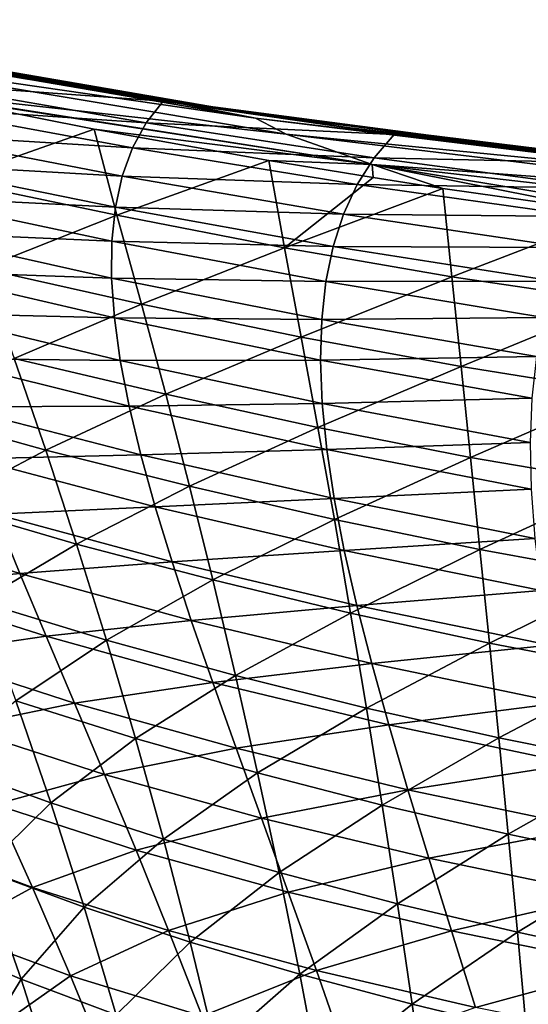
# Model space of a CAD drawing. Header units: metres. Extents: x -28 to 111, y -27 to 27.
# Tile 38 of 55: x 27.65 to 32.62, y 12.08 to 21.71. Entities that reach past the tile are written whole.
import ezdxf

# ---------------------------------------------------------------- set-up
doc = ezdxf.new("R2010")
doc.units = ezdxf.units.M
doc.layers.add('solid_13061041_XXX', color=7, linetype='CONTINUOUS')

msp = doc.modelspace()

# ---------------------------------------------------------------- linework, layer by layer
at = {"layer": 'solid_13061041_XXX'}
for points in [[(27.698978, 21.134357, -43.106297), (24.557625, 21.707159, -43.390675), (24.588482, 21.702497, -38.406635)], [(26.799915, 21.28451, -43.278294), (24.557625, 21.707159, -43.390675), (27.698978, 21.134357, -43.106297)], [(24.588482, 21.702497, -38.406635), (24.60791, 21.700121, -33.339035), (29.868679, 20.795132, -33.018864)], [(29.842085, 20.798212, -38.018013), (24.588482, 21.702497, -38.406635), (29.868679, 20.795132, -33.018864)], [(27.698978, 21.134357, -43.106297), (24.588482, 21.702497, -38.406635), (29.842085, 20.798212, -38.018013)], [(24.60791, 21.700121, -33.339035), (24.627335, 21.697748, -28.271431), (29.895269, 20.792055, -28.019714)], [(29.868679, 20.795132, -33.018864), (24.60791, 21.700121, -33.339035), (29.895269, 20.792055, -28.019714)], [(24.627335, 21.697748, -28.271431), (24.746225, 21.675678, -23.811449), (29.06823, 20.917778, -23.80611)], [(29.895269, 20.792055, -28.019714), (24.627335, 21.697748, -28.271431), (29.06823, 20.917778, -23.80611)], [(24.796616, 21.626728, -23.536816), (29.06823, 20.917778, -23.80611), (24.746225, 21.675678, -23.811449)], [(24.796616, 21.626728, -23.536816), (29.954376, 20.745249, -23.526117), (29.06823, 20.917778, -23.80611)], [(25.246668, 21.424894, -23.282969), (29.954376, 20.745249, -23.526117), (24.796616, 21.626728, -23.536816)], [(30.252811, 20.587812, -23.269608), (25.246668, 21.424894, -23.282969), (26.508148, 21.009834, -23.069431)], [(30.252811, 20.587812, -23.269608), (29.954376, 20.745249, -23.526117), (25.246668, 21.424894, -23.282969)], [(26.669273, 21.084984, -45.522682), (26.799915, 21.28451, -43.278294), (29.050629, 20.911263, -43.08839)], [(26.799915, 21.28451, -43.278294), (27.698978, 21.134357, -43.106297), (27.66544, 21.135332, -43.205173)], [(26.799915, 21.28451, -43.278294), (27.66544, 21.135332, -43.205173), (29.050629, 20.911263, -43.08839)], [(26.573549, 20.854248, -47.678967), (26.669273, 21.084984, -45.522682), (28.884613, 20.697393, -45.1903)], [(26.669273, 21.084984, -45.522682), (29.050629, 20.911263, -43.08839), (28.884613, 20.697393, -45.1903)], [(27.66544, 21.135332, -43.205173), (27.698978, 21.134357, -43.106297), (29.050629, 20.911263, -43.08839)], [(30.853985, 20.653336, -42.81908), (27.698978, 21.134357, -43.106297), (29.842085, 20.798212, -38.018013)], [(29.050629, 20.911263, -43.08839), (27.698978, 21.134357, -43.106297), (30.853985, 20.653336, -42.81908)], [(31.092924, 20.290024, -23.049139), (26.508148, 21.009834, -23.069431), (26.634628, 20.983507, -23.065977)], [(30.252811, 20.587812, -23.269608), (26.508148, 21.009834, -23.069431), (31.092924, 20.290024, -23.049139)], [(26.634628, 20.983507, -23.065977), (26.957596, 20.139, -22.397957), (28.37538, 20.638348, -23.020557)], [(31.092924, 20.290024, -23.049139), (26.634628, 20.983507, -23.065977), (28.37538, 20.638348, -23.020557)], [(28.884613, 20.697393, -45.1903), (29.050629, 20.911263, -43.08839), (31.307934, 20.584541, -42.898254)], [(29.050629, 20.911263, -43.08839), (30.853985, 20.653336, -42.81908), (31.307934, 20.584541, -42.898254)], [(29.895269, 20.792055, -28.019714), (29.06823, 20.917778, -23.80611), (34.145626, 20.250616, -23.751974)], [(29.954376, 20.745249, -23.526117), (34.145626, 20.250616, -23.751974), (29.06823, 20.917778, -23.80611)], [(26.512966, 20.592785, -49.749046), (26.573549, 20.854248, -47.678967), (28.75104, 20.452875, -47.207336)], [(26.573549, 20.854248, -47.678967), (28.884613, 20.697393, -45.1903), (28.75104, 20.452875, -47.207336)], [(29.842085, 20.798212, -38.018013), (29.868679, 20.795132, -33.018864), (35.166927, 20.14583, -32.696365)], [(35.134861, 20.149309, -37.626472), (29.842085, 20.798212, -38.018013), (35.166927, 20.14583, -32.696365)], [(30.853985, 20.653336, -42.81908), (29.842085, 20.798212, -38.018013), (35.134861, 20.149309, -37.626472)], [(29.868679, 20.795132, -33.018864), (29.895269, 20.792055, -28.019714), (35.198997, 20.142357, -27.766264)], [(35.166927, 20.14583, -32.696365), (29.868679, 20.795132, -33.018864), (35.198997, 20.142357, -27.766264)], [(35.198997, 20.142357, -27.766264), (29.895269, 20.792055, -28.019714), (34.145626, 20.250616, -23.751974)], [(28.75104, 20.452875, -47.207336), (28.884613, 20.697393, -45.1903), (31.113033, 20.355227, -44.860268)], [(28.884613, 20.697393, -45.1903), (31.307934, 20.584541, -42.898254), (31.113033, 20.355227, -44.860268)], [(29.954376, 20.745249, -23.526117), (35.147072, 20.108532, -23.457754), (34.145626, 20.250616, -23.751974)], [(30.252811, 20.587812, -23.269608), (35.147072, 20.108532, -23.457754), (29.954376, 20.745249, -23.526117)], [(26.957596, 20.139, -22.397957), (28.59716, 19.79475, -22.415255), (28.37538, 20.638348, -23.020557)], [(28.37538, 20.638348, -23.020557), (28.59716, 19.79475, -22.415255), (30.083017, 20.330976, -22.978088)], [(31.092924, 20.290024, -23.049139), (28.37538, 20.638348, -23.020557), (30.083017, 20.330976, -22.978088)], [(34.01965, 20.264448, -42.528206), (30.853985, 20.653336, -42.81908), (35.134861, 20.149309, -37.626472)], [(31.307934, 20.584541, -42.898254), (30.853985, 20.653336, -42.81908), (34.01965, 20.264448, -42.528206)], [(26.487007, 20.301321, -51.733479), (26.512966, 20.592785, -49.749046), (28.650841, 20.178259, -49.142418)], [(26.512966, 20.592785, -49.749046), (28.75104, 20.452875, -47.207336), (28.650841, 20.178259, -49.142418)], [(35.290031, 19.98103, -23.200182), (35.147072, 20.108532, -23.457754), (30.252811, 20.587812, -23.269608)], [(35.290031, 19.98103, -23.200182), (30.252811, 20.587812, -23.269608), (31.092924, 20.290024, -23.049139)], [(31.113033, 20.355227, -44.860268), (31.307934, 20.584541, -42.898254), (33.573078, 20.304152, -42.707073)], [(31.307934, 20.584541, -42.898254), (34.01965, 20.264448, -42.528206), (33.573078, 20.304152, -42.707073)], [(28.650841, 20.178259, -49.142418), (28.75104, 20.452875, -47.207336), (30.948137, 20.096001, -46.740734)], [(28.75104, 20.452875, -47.207336), (31.113033, 20.355227, -44.860268), (30.948137, 20.096001, -46.740734)], [(28.59716, 19.79475, -22.415255), (30.236933, 19.477255, -22.421963), (30.083017, 20.330976, -22.978088)], [(31.104353, 20.162901, -22.953279), (30.083017, 20.330976, -22.978088), (30.236933, 19.477255, -22.421963)], [(31.092924, 20.290024, -23.049139), (30.083017, 20.330976, -22.978088), (31.104353, 20.162901, -22.953279)], [(30.948137, 20.096001, -46.740734), (31.113033, 20.355227, -44.860268), (33.354187, 20.058834, -44.530132)], [(31.113033, 20.355227, -44.860268), (33.573078, 20.304152, -42.707073), (33.354187, 20.058834, -44.530132)], [(26.487007, 20.301321, -51.733479), (28.650841, 20.178259, -49.142418), (28.58359, 19.87455, -50.996235)], [(26.494974, 19.980204, -53.632813), (26.487007, 20.301321, -51.733479), (28.58359, 19.87455, -50.996235)], [(31.092924, 20.290024, -23.049139), (33.492966, 19.816593, -22.893843), (35.198929, 19.610701, -22.8486)], [(35.704044, 19.76211, -22.977489), (31.092924, 20.290024, -23.049139), (35.198929, 19.610701, -22.8486)], [(31.092924, 20.290024, -23.049139), (31.785246, 20.057314, -22.936579), (33.492966, 19.816593, -22.893843)], [(31.092924, 20.290024, -23.049139), (31.104353, 20.162901, -22.953279), (31.785246, 20.057314, -22.936579)], [(35.290031, 19.98103, -23.200182), (31.092924, 20.290024, -23.049139), (35.704044, 19.76211, -22.977489)], [(26.957596, 20.139, -22.397957), (27.279163, 19.276312, -21.762814), (28.59716, 19.79475, -22.415255)], [(28.58359, 19.87455, -50.996235), (28.650841, 20.178259, -49.142418), (30.814781, 19.807486, -48.543488)], [(28.650841, 20.178259, -49.142418), (30.948137, 20.096001, -46.740734), (30.814781, 19.807486, -48.543488)], [(31.104353, 20.162901, -22.953279), (30.236933, 19.477255, -22.421963), (31.785246, 20.057314, -22.936579)], [(30.236933, 19.477255, -22.421963), (31.873856, 19.194698, -22.421682), (31.785246, 20.057314, -22.936579)], [(30.814781, 19.807486, -48.543488), (30.948137, 20.096001, -46.740734), (33.164665, 19.783901, -46.277878)], [(30.948137, 20.096001, -46.740734), (33.354187, 20.058834, -44.530132), (33.164665, 19.783901, -46.277878)], [(31.785246, 20.057314, -22.936579), (31.873856, 19.194698, -22.421682), (33.492966, 19.816593, -22.893843)], [(26.494974, 19.980204, -53.632813), (28.58359, 19.87455, -50.996235), (28.548712, 19.542343, -52.769463)], [(26.535934, 19.629278, -55.447567), (26.494974, 19.980204, -53.632813), (28.548712, 19.542343, -52.769463)], [(28.548712, 19.542343, -52.769463), (28.58359, 19.87455, -50.996235), (30.712631, 19.490927, -50.269344)], [(28.58359, 19.87455, -50.996235), (30.814781, 19.807486, -48.543488), (30.712631, 19.490927, -50.269344)], [(27.279163, 19.276312, -21.762814), (28.837986, 18.927193, -21.83499), (28.59716, 19.79475, -22.415255)], [(28.59716, 19.79475, -22.415255), (28.837986, 18.927193, -21.83499), (30.236933, 19.477255, -22.421963)], [(30.712631, 19.490927, -50.269344), (30.814781, 19.807486, -48.543488), (33.004761, 19.48064, -47.952106)], [(30.814781, 19.807486, -48.543488), (33.164665, 19.783901, -46.277878), (33.004761, 19.48064, -47.952106)], [(31.873856, 19.194698, -22.421682), (33.508026, 18.950756, -22.413948), (33.492966, 19.816593, -22.893843)], [(26.535934, 19.629278, -55.447567), (28.548712, 19.542343, -52.769463), (28.545443, 19.181713, -54.462772)], [(26.608944, 19.248363, -57.178268), (26.535934, 19.629278, -55.447567), (28.545443, 19.181713, -54.462772)], [(28.545443, 19.181713, -54.462772), (28.548712, 19.542343, -52.769463), (30.641235, 19.147133, -51.919125)], [(28.548712, 19.542343, -52.769463), (30.712631, 19.490927, -50.269344), (30.641235, 19.147133, -51.919125)], [(28.837986, 18.927193, -21.83499), (30.401016, 18.604958, -21.88925), (30.236933, 19.477255, -22.421963)], [(30.236933, 19.477255, -22.421963), (30.401016, 18.604958, -21.88925), (31.873856, 19.194698, -22.421682)], [(30.641235, 19.147133, -51.919125), (30.712631, 19.490927, -50.269344), (32.874233, 19.150511, -49.553768)], [(30.712631, 19.490927, -50.269344), (33.004761, 19.48064, -47.952106), (32.874233, 19.150511, -49.553768)], [(27.279163, 19.276312, -21.762814), (27.594351, 18.396177, -21.160561), (28.837986, 18.927193, -21.83499)], [(26.608944, 19.248363, -57.178268), (28.545443, 19.181713, -54.462772), (28.573006, 18.792704, -56.076824)], [(26.713013, 18.837208, -58.825455), (26.608944, 19.248363, -57.178268), (28.573006, 18.792704, -56.076824)], [(28.545443, 19.181713, -54.462772), (30.641235, 19.147133, -51.919125), (30.6, 18.776371, -53.493637)], [(28.573006, 18.792704, -56.076824), (28.545443, 19.181713, -54.462772), (30.6, 18.776371, -53.493637)], [(30.401016, 18.604958, -21.88925), (31.964111, 18.31699, -21.928297), (31.873856, 19.194698, -22.421682)], [(31.873856, 19.194698, -22.421682), (31.964111, 18.31699, -21.928297), (33.508026, 18.950756, -22.413948)], [(30.6, 18.776371, -53.493637), (30.641235, 19.147133, -51.919125), (32.772758, 18.794498, -51.083813)], [(30.641235, 19.147133, -51.919125), (32.874233, 19.150511, -49.553768), (32.772758, 18.794498, -51.083813)], [(27.594351, 18.396177, -21.160561), (29.074965, 18.044685, -21.284101), (28.837986, 18.927193, -21.83499)], [(28.837986, 18.927193, -21.83499), (29.074965, 18.044685, -21.284101), (30.401016, 18.604958, -21.88925)], [(31.964111, 18.31699, -21.928297), (33.526043, 18.066319, -21.951195), (33.508026, 18.950756, -22.413948)], [(26.713013, 18.837208, -58.825455), (28.573006, 18.792704, -56.076824), (28.630583, 18.37528, -57.612297)], [(26.846817, 18.395031, -60.389732), (26.713013, 18.837208, -58.825455), (28.630583, 18.37528, -57.612297)], [(28.573006, 18.792704, -56.076824), (30.6, 18.776371, -53.493637), (30.588314, 18.37887, -54.993683)], [(28.630583, 18.37528, -57.612297), (28.573006, 18.792704, -56.076824), (30.588314, 18.37887, -54.993683)], [(30.588314, 18.37887, -54.993683), (30.6, 18.776371, -53.493637), (32.699902, 18.413023, -52.543186)], [(30.6, 18.776371, -53.493637), (32.772758, 18.794498, -51.083813), (32.699902, 18.413023, -52.543186)], [(29.074965, 18.044685, -21.284101), (30.563692, 17.719805, -21.382969), (30.401016, 18.604958, -21.88925)], [(30.401016, 18.604958, -21.88925), (30.563692, 17.719805, -21.382969), (31.964111, 18.31699, -21.928297)], [(26.510672, 17.886269, -20.39673), (27.90255, 17.497473, -20.590263), (27.594351, 18.396177, -21.160561)], [(26.846817, 18.395031, -60.389732), (28.630583, 18.37528, -57.612297), (28.717049, 17.92885, -59.069939)], [(27.008877, 17.920797, -61.871738), (26.846817, 18.395031, -60.389732), (28.717049, 17.92885, -59.069939)], [(27.594351, 18.396177, -21.160561), (27.90255, 17.497473, -20.590263), (29.074965, 18.044685, -21.284101)], [(30.588314, 18.37887, -54.993683), (32.699902, 18.413023, -52.543186), (32.655228, 18.006472, -53.932838)], [(28.630583, 18.37528, -57.612297), (30.588314, 18.37887, -54.993683), (30.605537, 17.954782, -56.420082)], [(28.717049, 17.92885, -59.069939), (28.630583, 18.37528, -57.612297), (30.605537, 17.954782, -56.420082)], [(30.563692, 17.719805, -21.382969), (32.055374, 17.428225, -21.459051), (31.964111, 18.31699, -21.928297)], [(30.605537, 17.954782, -56.420082), (30.588314, 18.37887, -54.993683), (32.655228, 18.006472, -53.932838)], [(31.964111, 18.31699, -21.928297), (32.055374, 17.428225, -21.459051), (33.526043, 18.066319, -21.951195)], [(27.90255, 17.497473, -20.590263), (29.30761, 17.146095, -20.761801), (29.074965, 18.044685, -21.284101)], [(29.074965, 18.044685, -21.284101), (29.30761, 17.146095, -20.761801), (30.563692, 17.719805, -21.382969)], [(30.605537, 17.954782, -56.420082), (32.655228, 18.006472, -53.932838), (32.638256, 17.57514, -55.253723)], [(32.055374, 17.428225, -21.459051), (33.547531, 17.172417, -21.510998), (33.526043, 18.066319, -21.951195)], [(27.008877, 17.920797, -61.871738), (28.717049, 17.92885, -59.069939), (28.831127, 17.452547, -60.450531)], [(27.197704, 17.413465, -63.272114), (27.008877, 17.920797, -61.871738), (28.831127, 17.452547, -60.450531)], [(28.717049, 17.92885, -59.069939), (30.605537, 17.954782, -56.420082), (30.650726, 17.503656, -57.773727)], [(28.831127, 17.452547, -60.450531), (28.717049, 17.92885, -59.069939), (30.650726, 17.503656, -57.773727)], [(30.650726, 17.503656, -57.773727), (30.605537, 17.954782, -56.420082), (32.638256, 17.57514, -55.253723)], [(26.510672, 17.886269, -20.39673), (26.888954, 16.964125, -19.806614), (27.90255, 17.497473, -20.590263)], [(29.30761, 17.146095, -20.761801), (30.724562, 16.820707, -20.902487), (30.563692, 17.719805, -21.382969)], [(30.563692, 17.719805, -21.382969), (30.724562, 16.820707, -20.902487), (32.055374, 17.428225, -21.459051)], [(30.650726, 17.503656, -57.773727), (32.638256, 17.57514, -55.253723), (32.648224, 17.11869, -56.506866)], [(26.888954, 16.964125, -19.806614), (28.203156, 16.579081, -20.051003), (27.90255, 17.497473, -20.590263)], [(27.197704, 17.413465, -63.272114), (28.831127, 17.452547, -60.450531), (28.971546, 16.945501, -61.75486)], [(27.90255, 17.497473, -20.590263), (28.203156, 16.579081, -20.051003), (29.30761, 17.146095, -20.761801)], [(28.831127, 17.452547, -60.450531), (30.650726, 17.503656, -57.773727), (30.722807, 17.024761, -59.055546)], [(28.971546, 16.945501, -61.75486), (28.831127, 17.452547, -60.450531), (30.722807, 17.024761, -59.055546)], [(30.722807, 17.024761, -59.055546), (30.650726, 17.503656, -57.773727), (32.648224, 17.11869, -56.506866)], [(30.724562, 16.820707, -20.902487), (32.147308, 16.52739, -21.013462), (32.055374, 17.428225, -21.459051)], [(32.055374, 17.428225, -21.459051), (32.147308, 16.52739, -21.013462), (33.547531, 17.172417, -21.510998)], [(27.411665, 16.871847, -64.591522), (27.197704, 17.413465, -63.272114), (28.971546, 16.945501, -61.75486)], [(28.203156, 16.579081, -20.051003), (29.535427, 16.230301, -20.267326), (29.30761, 17.146095, -20.761801)], [(29.30761, 17.146095, -20.761801), (29.535427, 16.230301, -20.267326), (30.724562, 16.820707, -20.902487)], [(32.147308, 16.52739, -21.013462), (33.572212, 16.268162, -21.093014), (33.547531, 17.172417, -21.510998)], [(30.722807, 17.024761, -59.055546), (32.648224, 17.11869, -56.506866), (32.68425, 16.63649, -57.693333)], [(26.888954, 16.964125, -19.806614), (27.255785, 16.018372, -19.250797), (28.203156, 16.579081, -20.051003)], [(27.411665, 16.871847, -64.591522), (28.971546, 16.945501, -61.75486), (29.13689, 16.406677, -62.983715)], [(28.971546, 16.945501, -61.75486), (30.722807, 17.024761, -59.055546), (30.820702, 16.517361, -60.266457)], [(29.13689, 16.406677, -62.983715), (28.971546, 16.945501, -61.75486), (30.820702, 16.517361, -60.266457)], [(30.820702, 16.517361, -60.266457), (30.722807, 17.024761, -59.055546), (32.68425, 16.63649, -57.693333)], [(26.058804, 16.793846, -67.548805), (27.411665, 16.871847, -64.591522), (27.648731, 16.294355, -65.83065)], [(27.648731, 16.294355, -65.83065), (27.411665, 16.871847, -64.591522), (29.13689, 16.406677, -62.983715)], [(26.370741, 16.169638, -68.789734), (26.058804, 16.793846, -67.548805), (27.648731, 16.294355, -65.83065)], [(29.535427, 16.230301, -20.267326), (30.883217, 15.906583, -20.447191), (30.724562, 16.820707, -20.902487)], [(30.724562, 16.820707, -20.902487), (30.883217, 15.906583, -20.447191), (32.147308, 16.52739, -21.013462)], [(27.255785, 16.018372, -19.250797), (28.495462, 15.639956, -19.542376), (28.203156, 16.579081, -20.051003)], [(28.203156, 16.579081, -20.051003), (28.495462, 15.639956, -19.542376), (29.535427, 16.230301, -20.267326)], [(30.820702, 16.517361, -60.266457), (32.68425, 16.63649, -57.693333), (32.745434, 16.127901, -58.814186)], [(29.13689, 16.406677, -62.983715), (30.820702, 16.517361, -60.266457), (30.943209, 15.98053, -61.407383)], [(30.943209, 15.98053, -61.407383), (30.820702, 16.517361, -60.266457), (32.745434, 16.127901, -58.814186)], [(30.883217, 15.906583, -20.447191), (32.239574, 15.613491, -20.591072), (32.147308, 16.52739, -21.013462)], [(32.147308, 16.52739, -21.013462), (32.239574, 15.613491, -20.591072), (33.572212, 16.268162, -21.093014)], [(27.648731, 16.294355, -65.83065), (29.13689, 16.406677, -62.983715), (29.325403, 15.834592, -64.137886)], [(29.325403, 15.834592, -64.137886), (29.13689, 16.406677, -62.983715), (30.943209, 15.98053, -61.407383)], [(26.370741, 16.169638, -68.789734), (27.648731, 16.294355, -65.83065), (27.906813, 15.679338, -66.990211)], [(27.906813, 15.679338, -66.990211), (27.648731, 16.294355, -65.83065), (29.325403, 15.834592, -64.137886)], [(32.239574, 15.613491, -20.591072), (33.599796, 15.352677, -20.696924), (33.572212, 16.268162, -21.093014)], [(28.495462, 15.639956, -19.542376), (29.75782, 15.296281, -19.800402), (29.535427, 16.230301, -20.267326)], [(29.535427, 16.230301, -20.267326), (29.75782, 15.296281, -19.800402), (30.883217, 15.906583, -20.447191)], [(26.700815, 15.503126, -69.946053), (26.370741, 16.169638, -68.789734), (27.906813, 15.679338, -66.990211)], [(30.943209, 15.98053, -61.407383), (32.745434, 16.127901, -58.814186), (32.830772, 15.592084, -59.870461)], [(27.255785, 16.018372, -19.250797), (27.610231, 15.048049, -18.729345), (28.495462, 15.639956, -19.542376)], [(29.325403, 15.834592, -64.137886), (30.943209, 15.98053, -61.407383), (31.088816, 15.412865, -62.479202)], [(31.088816, 15.412865, -62.479202), (30.943209, 15.98053, -61.407383), (32.830772, 15.592084, -59.870461)], [(29.75782, 15.296281, -19.800402), (31.039139, 14.976485, -20.016935), (30.883217, 15.906583, -20.447191)], [(30.883217, 15.906583, -20.447191), (31.039139, 14.976485, -20.016935), (32.239574, 15.613491, -20.591072)], [(27.906813, 15.679338, -66.990211), (29.325403, 15.834592, -64.137886), (29.535273, 15.227697, -65.218178)], [(29.535273, 15.227697, -65.218178), (29.325403, 15.834592, -64.137886), (31.088816, 15.412865, -62.479202)], [(26.700815, 15.503126, -69.946053), (27.906813, 15.679338, -66.990211), (28.183804, 15.025112, -68.0709)], [(27.610231, 15.048049, -18.729345), (28.778673, 14.679133, -19.064514), (28.495462, 15.639956, -19.542376)], [(28.183804, 15.025112, -68.0709), (27.906813, 15.679338, -66.990211), (29.535273, 15.227697, -65.218178)], [(28.495462, 15.639956, -19.542376), (28.778673, 14.679133, -19.064514), (29.75782, 15.296281, -19.800402)], [(31.039139, 14.976485, -20.016935), (32.331718, 14.685688, -20.191832), (32.239574, 15.613491, -20.591072)], [(32.239574, 15.613491, -20.591072), (32.331718, 14.685688, -20.191832), (33.599796, 15.352677, -20.696924)], [(27.046347, 14.791945, -71.018349), (26.700815, 15.503126, -69.946053), (28.183804, 15.025112, -68.0709)], [(31.088816, 15.412865, -62.479202), (32.830772, 15.592084, -59.870461), (32.938969, 15.027679, -60.863117)], [(29.535273, 15.227697, -65.218178), (31.088816, 15.412865, -62.479202), (31.255957, 14.812884, -63.4828)], [(31.255957, 14.812884, -63.4828), (31.088816, 15.412865, -62.479202), (32.938969, 15.027679, -60.863117)], [(32.331718, 14.685688, -20.191832), (33.629902, 14.425261, -20.322748), (33.599796, 15.352677, -20.696924)], [(28.183804, 15.025112, -68.0709), (29.535273, 15.227697, -65.218178), (29.764673, 14.584414, -66.225365)], [(28.778673, 14.679133, -19.064514), (29.974092, 14.34312, -19.361214), (29.75782, 15.296281, -19.800402)], [(29.764673, 14.584414, -66.225365), (29.535273, 15.227697, -65.218178), (31.255957, 14.812884, -63.4828)], [(29.75782, 15.296281, -19.800402), (29.974092, 14.34312, -19.361214), (31.039139, 14.976485, -20.016935)], [(26.889828, 14.435952, -17.826414), (27.951347, 14.052197, -18.242363), (27.610231, 15.048049, -18.729345)], [(27.046347, 14.791945, -71.018349), (28.183804, 15.025112, -68.0709), (28.47736, 14.329402, -69.073364)], [(27.610231, 15.048049, -18.729345), (27.951347, 14.052197, -18.242363), (28.778673, 14.679133, -19.064514)], [(28.47736, 14.329402, -69.073364), (28.183804, 15.025112, -68.0709), (29.764673, 14.584414, -66.225365)], [(31.255957, 14.812884, -63.4828), (32.938969, 15.027679, -60.863117), (33.068684, 14.433252, -61.793118)], [(29.974092, 14.34312, -19.361214), (31.191719, 14.029582, -19.611942), (31.039139, 14.976485, -20.016935)], [(31.039139, 14.976485, -20.016935), (31.191719, 14.029582, -19.611942), (32.331718, 14.685688, -20.191832)], [(27.404388, 14.033195, -72.00721), (27.046347, 14.791945, -71.018349), (28.47736, 14.329402, -69.073364)], [(29.764673, 14.584414, -66.225365), (31.255957, 14.812884, -63.4828), (31.44306, 14.179077, -64.419052)], [(31.44306, 14.179077, -64.419052), (31.255957, 14.812884, -63.4828), (33.068684, 14.433252, -61.793118)], [(27.951347, 14.052197, -18.242363), (29.051981, 13.695655, -18.617573), (28.778673, 14.679133, -19.064514)], [(28.778673, 14.679133, -19.064514), (29.051981, 13.695655, -18.617573), (29.974092, 14.34312, -19.361214)], [(31.191719, 14.029582, -19.611942), (32.423214, 13.743264, -19.815987), (32.331718, 14.685688, -20.191832)], [(32.331718, 14.685688, -20.191832), (32.423214, 13.743264, -19.815987), (33.629902, 14.425261, -20.322748)], [(28.47736, 14.329402, -69.073364), (29.764673, 14.584414, -66.225365), (30.011553, 13.902525, -67.160187)], [(30.011553, 13.902525, -67.160187), (29.764673, 14.584414, -66.225365), (31.44306, 14.179077, -64.419052)], [(26.889828, 14.435952, -17.826414), (27.284864, 13.39627, -17.334173), (27.951347, 14.052197, -18.242363)], [(29.051981, 13.695655, -18.617573), (30.183546, 13.369901, -18.949959), (29.974092, 14.34312, -19.361214)], [(29.974092, 14.34312, -19.361214), (30.183546, 13.369901, -18.949959), (31.191719, 14.029582, -19.611942)], [(31.44306, 14.179077, -64.419052), (33.068684, 14.433252, -61.793118), (33.218563, 13.807332, -62.661407)], [(32.423214, 13.743264, -19.815987), (33.662071, 13.485325, -19.970739), (33.629902, 14.425261, -20.322748)], [(27.404388, 14.033195, -72.00721), (28.47736, 14.329402, -69.073364), (28.784906, 13.58935, -69.998253)], [(28.784906, 13.58935, -69.998253), (28.47736, 14.329402, -69.073364), (30.011553, 13.902525, -67.160187)], [(30.011553, 13.902525, -67.160187), (31.44306, 14.179077, -64.419052), (31.648319, 13.509277, -65.288734)], [(31.648319, 13.509277, -65.288734), (31.44306, 14.179077, -64.419052), (33.218563, 13.807332, -62.661407)], [(26.552996, 13.680408, -75.005127), (27.404388, 14.033195, -72.00721), (27.771988, 13.223959, -72.913208)], [(27.284864, 13.39627, -17.334173), (28.278194, 13.02986, -17.789955), (27.951347, 14.052197, -18.242363)], [(27.771988, 13.223959, -72.913208), (27.404388, 14.033195, -72.00721), (28.784906, 13.58935, -69.998253)], [(27.951347, 14.052197, -18.242363), (28.278194, 13.02986, -17.789955), (29.051981, 13.695655, -18.617573)], [(30.183546, 13.369901, -18.949959), (31.340347, 13.065044, -19.232445), (31.191719, 14.029582, -19.611942)], [(31.191719, 14.029582, -19.611942), (31.340347, 13.065044, -19.232445), (32.423214, 13.743264, -19.815987)], [(28.784906, 13.58935, -69.998253), (30.011553, 13.902525, -67.160187), (30.273638, 13.179213, -68.0233)], [(30.273638, 13.179213, -68.0233), (30.011553, 13.902525, -67.160187), (31.648319, 13.509277, -65.288734)], [(31.648319, 13.509277, -65.288734), (33.218563, 13.807332, -62.661407), (33.387016, 13.147791, -63.468807)], [(26.978085, 12.789757, -75.883232), (26.552996, 13.680408, -75.005127), (27.771988, 13.223959, -72.913208)], [(28.278194, 13.02986, -17.789955), (29.314579, 12.688558, -18.201704), (29.051981, 13.695655, -18.617573)], [(29.051981, 13.695655, -18.617573), (29.314579, 12.688558, -18.201704), (30.183546, 13.369901, -18.949959)], [(31.340347, 13.065044, -19.232445), (32.513523, 12.785503, -19.463795), (32.423214, 13.743264, -19.815987)], [(32.423214, 13.743264, -19.815987), (32.513523, 12.785503, -19.463795), (33.662071, 13.485325, -19.970739)], [(27.771988, 13.223959, -72.913208), (28.784906, 13.58935, -69.998253), (29.103855, 12.802073, -70.846161)], [(29.103855, 12.802073, -70.846161), (28.784906, 13.58935, -69.998253), (30.273638, 13.179213, -68.0233)], [(30.273638, 13.179213, -68.0233), (31.648319, 13.509277, -65.288734), (31.869715, 12.800698, -66.092529)], [(31.869715, 12.800698, -66.092529), (31.648319, 13.509277, -65.288734), (33.387016, 13.147791, -63.468807)], [(32.513523, 12.785503, -19.463795), (33.695847, 12.532284, -19.641161), (33.662071, 13.485325, -19.970739)], [(26.781828, 12.696707, -16.34984), (27.660461, 12.326068, -16.880564), (27.284864, 13.39627, -17.334173)], [(27.284864, 13.39627, -17.334173), (27.660461, 12.326068, -16.880564), (28.278194, 13.02986, -17.789955)], [(29.314579, 12.688558, -18.201704), (30.385483, 12.375711, -18.566837), (30.183546, 13.369901, -18.949959)], [(30.183546, 13.369901, -18.949959), (30.385483, 12.375711, -18.566837), (31.340347, 13.065044, -19.232445)], [(26.978085, 12.789757, -75.883232), (27.771988, 13.223959, -72.913208), (28.145975, 12.361195, -73.736832)], [(28.145975, 12.361195, -73.736832), (27.771988, 13.223959, -72.913208), (29.103855, 12.802073, -70.846161)], [(29.103855, 12.802073, -70.846161), (30.273638, 13.179213, -68.0233), (30.548647, 12.41163, -68.815353)], [(30.548647, 12.41163, -68.815353), (30.273638, 13.179213, -68.0233), (31.869715, 12.800698, -66.092529)], [(31.869715, 12.800698, -66.092529), (33.387016, 13.147791, -63.468807), (33.572224, 12.451882, -64.216011)], [(27.660461, 12.326068, -16.880564), (28.589821, 11.98008, -17.372231), (28.278194, 13.02986, -17.789955)], [(28.278194, 13.02986, -17.789955), (28.589821, 11.98008, -17.372231), (29.314579, 12.688558, -18.201704)], [(30.385483, 12.375711, -18.566837), (31.484417, 12.082045, -18.878677), (31.340347, 13.065044, -19.232445)], [(31.340347, 13.065044, -19.232445), (31.484417, 12.082045, -18.878677), (32.513523, 12.785503, -19.463795)], [(27.402117, 11.838326, -76.673149), (26.978085, 12.789757, -75.883232), (28.145975, 12.361195, -73.736832)], [(28.145975, 12.361195, -73.736832), (29.103855, 12.802073, -70.846161), (29.431412, 11.964555, -71.617645)], [(29.431412, 11.964555, -71.617645), (29.103855, 12.802073, -70.846161), (30.548647, 12.41163, -68.815353)], [(30.548647, 12.41163, -68.815353), (31.869715, 12.800698, -66.092529), (32.105213, 12.050531, -66.831123)], [(31.484417, 12.082045, -18.878677), (32.602119, 11.811689, -19.135509), (32.513523, 12.785503, -19.463795)], [(32.105213, 12.050531, -66.831123), (31.869715, 12.800698, -66.092529), (33.572224, 12.451882, -64.216011)], [(32.513523, 12.785503, -19.463795), (32.602119, 11.811689, -19.135509), (33.695847, 12.532284, -19.641161)], [(26.781828, 12.696707, -16.34984), (27.198994, 11.569304, -15.90117), (27.660461, 12.326068, -16.880564)], [(28.589821, 11.98008, -17.372231), (29.565659, 11.656887, -17.817068), (29.314579, 12.688558, -18.201704)], [(29.314579, 12.688558, -18.201704), (29.565659, 11.656887, -17.817068), (30.385483, 12.375711, -18.566837)], [(32.602119, 11.811689, -19.135509), (33.730774, 11.565555, -19.334267), (33.695847, 12.532284, -19.641161)], [(32.105213, 12.050531, -66.831123), (33.572224, 12.451882, -64.216011), (33.772354, 11.71684, -64.903725)], [(27.198994, 11.569304, -15.90117), (28.014961, 11.224787, -16.466042), (27.660461, 12.326068, -16.880564)], [(27.402117, 11.838326, -76.673149), (28.145975, 12.361195, -73.736832), (28.521967, 11.441176, -74.478127)], [(27.660461, 12.326068, -16.880564), (28.014961, 11.224787, -16.466042), (28.589821, 11.98008, -17.372231)], [(28.521967, 11.441176, -74.478127), (28.145975, 12.361195, -73.736832), (29.431412, 11.964555, -71.617645)], [(29.431412, 11.964555, -71.617645), (30.548647, 12.41163, -68.815353), (30.834095, 11.59678, -69.536919)], [(29.565659, 11.656887, -17.817068), (30.579197, 11.359643, -18.212057), (30.385483, 12.375711, -18.566837)], [(30.385483, 12.375711, -18.566837), (30.579197, 11.359643, -18.212057), (31.484417, 12.082045, -18.878677)], [(30.834095, 11.59678, -69.536919), (30.548647, 12.41163, -68.815353), (32.105213, 12.050531, -66.831123)], [(30.579197, 11.359643, -18.212057), (31.623302, 11.079759, -18.550882), (31.484417, 12.082045, -18.878677)], [(31.484417, 12.082045, -18.878677), (31.623302, 11.079759, -18.550882), (32.602119, 11.811689, -19.135509)]]:
    msp.add_3dface(points, dxfattribs=at)

doc.saveas('drawing.dxf')
